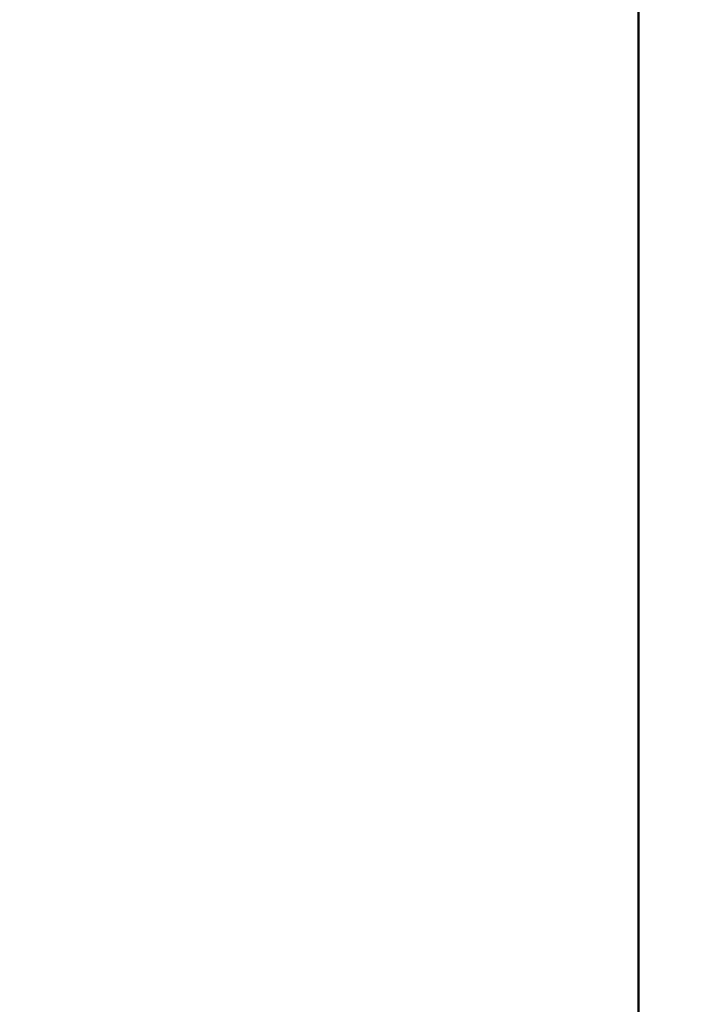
# Model space of a CAD drawing. Header units: inches. Extents: x 1.4 to 53.9, y 1.3 to 58.
# Tile 68 of 227: x 7 to 8.8, y 42.9 to 45.5. Entities that reach past the tile are written whole.
import ezdxf

# ---------------------------------------------------------------- set-up
doc = ezdxf.new("R2010")
doc.units = ezdxf.units.IN
doc.header["$MEASUREMENT"] = 0
doc.layers.add('Dimension (ANSI)', color=7, linetype='Continuous', lineweight=25)
doc.layers.add('Visible (ANSI)', color=7, linetype='Continuous', lineweight=50)
doc.styles.add('Note Text (ANSI)', font='tahoma.ttf')
doc.dimstyles.new('Default (ANSI)', dxfattribs={"dimtxt": 0.25, "dimasz": 0.0984251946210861, "dimexe": 0.125, "dimexo": 0.0625, "dimgap": 0.031496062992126, "dimtad": 0, "dimtih": 1, "dimtoh": 1, "dimrnd": 1e-08, "dimzin": 4, "dimdsep": 46, "dimtxsty": 'Note Text (ANSI)', "dimcen": 0.09, "dimdle": 0.3937007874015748, "dimclrd": 256, "dimclre": 256, "dimclrt": 256, "dimadec": 0, "dimazin": 1, "dimtfac": 1, "dimtofl": 0, "dimtmove": 0, "dimatfit": 3, "dimfxl": 1, "dimtolj": 1, "dimtzin": 4, "dimlwd": -1, "dimlwe": -1, "dimarcsym": 0})

# ---------------------------------------------------------------- blocks, each defined once
blk = doc.blocks.new('*D13')
at = {"layer": 'Defpoints', "color": 0, "transparency": 16777216}
for p in [(7.004867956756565, 53.09095557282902), (2.359198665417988, 37.43236201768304), (8.650452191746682, 37.43236201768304)]:
    blk.add_point(p, dxfattribs=at)
at = {"layer": 'Dimension (ANSI)', "transparency": 16777216}
for p, q in [((6.942367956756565, 53.09095557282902), (2.234198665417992, 53.09095557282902)), ((2.359198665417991, 52.99253037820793), (2.35919866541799, 45.45668742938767)), ((2.359198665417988, 37.53078721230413), (2.35919866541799, 45.06663016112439)), ((8.587952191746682, 37.43236201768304), (2.234198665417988, 37.43236201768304))]:
    blk.add_line(p, q, dxfattribs=at)
for points in [[(2.342794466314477, 52.99253037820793), (2.375602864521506, 52.99253037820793), (2.359198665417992, 53.09095557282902)], [(2.342794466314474, 37.53078721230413), (2.375602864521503, 37.53078721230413), (2.359198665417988, 37.43236201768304)]]:
    blk.add_solid(points, dxfattribs=at)
at = {"layer": 'Dimension (ANSI)', "transparency": 16777216, "insert": (1.351811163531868, 45.42519136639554), "char_height": 0.25, "attachment_point": 1, "style": 'Note Text (ANSI)'}
blk.add_mtext('\\A1;15.66 [397.7]', dxfattribs=at)
blk = doc.blocks.new('*D15')
at = {"layer": 'Defpoints', "color": 0, "transparency": 16777216}
for p in [(8.925452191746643, 52.91105804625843), (3.478965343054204, 52.20477182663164), (7.301544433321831, 49.5106473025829), (8.925452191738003, 24.05389050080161)]:
    blk.add_point(p, dxfattribs=at)
at = {"layer": 'Dimension (ANSI)', "transparency": 16777216}
blk.add_line((8.925452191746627, 52.84855804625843), (8.925452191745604, 49.43738993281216), dxfattribs=at)
for start, end in [(90.2210773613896, 94.86001562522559), (96.09061774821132, 100.7289226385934)]:
    blk.add_arc((8.925452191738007, 24.05389050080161), 25.50849943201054, start, end, dxfattribs=at)
for points in [[(8.826995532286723, 49.57860421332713), (8.827058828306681, 49.54579587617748), (8.925452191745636, 49.56238993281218)], [(4.17980829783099, 49.10036300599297), (4.173638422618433, 49.13258603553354), (4.080054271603, 49.09796489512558)]]:
    blk.add_solid(points, dxfattribs=at)
at = {"layer": 'Dimension (ANSI)', "transparency": 16777216, "insert": (6.250464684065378, 49.57143796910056), "char_height": 0.25, "attachment_point": 1, "style": 'Note Text (ANSI)'}
blk.add_mtext('\\A1;11°', dxfattribs=at)

msp = doc.modelspace()

# ---------------------------------------------------------------- linework, layer by layer
at = {"layer": 'Visible (ANSI)'}
msp.add_line((8.650452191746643, 52.91105804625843), (8.650452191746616, 37.6710580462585), dxfattribs=at)

# ---------------------------------------------------------------- dimensions: what is measured, and where the dimension line sits
at = {"layer": 'Dimension (ANSI)'}
dim = msp.add_linear_dim(base=(2.359198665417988, 37.43236201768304), p1=(7.004867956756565, 53.09095557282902), p2=(8.650452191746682, 37.43236201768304), angle=90, dimstyle='Default (ANSI)', override={"dimdec": 2, "dimtp": 0, "dimtm": 0, "dimtdec": 2, "dimatfit": 1}, dxfattribs=at)
dim.commit()
dim.dimension.update_dxf_attribs({"geometry": '*D13', "text_midpoint": (2.359198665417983, 45.26165879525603), "dimtype": 160})
dim = msp.add_angular_dim_3p(base=(7.301544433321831, 49.5106473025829), center=(8.925452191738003, 24.05389050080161), p1=(8.925452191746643, 52.91105804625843), p2=(3.478965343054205, 52.20477182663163), dimstyle='Default (ANSI)', override={"dimse2": 1, "dimadec": 0, "dimtp": 0, "dimtm": 0, "dimtdec": 0}, dxfattribs=at)
dim.commit()
dim.dimension.update_dxf_attribs({"geometry": '*D15', "text_midpoint": (6.491650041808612, 49.44601822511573), "dimtype": 165})

doc.saveas('drawing.dxf')
